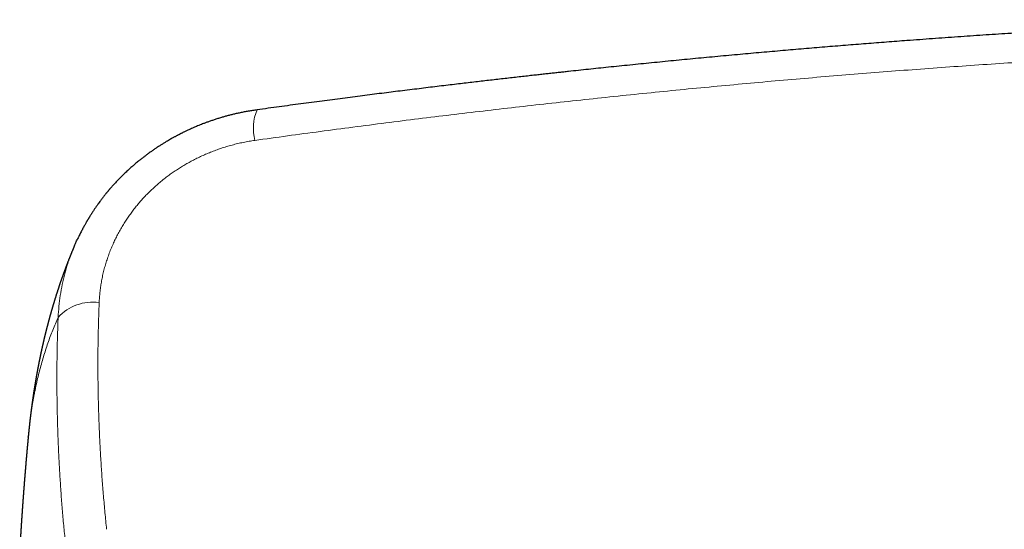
# Model space of a CAD drawing. Header units: millimetres. Extents: x 8 to 736, y 12 to 522.
# Tile 32 of 62: x 287 to 344, y 475 to 504. Entities that reach past the tile are written whole.
import ezdxf

# ---------------------------------------------------------------- set-up
doc = ezdxf.new("R2010")
doc.units = ezdxf.units.MM

msp = doc.modelspace()

# ---------------------------------------------------------------- linework, layer by layer
at = {"color": 7, "linetype": 'Continuous', "lineweight": 30}
for p, q in [((300.866, 498.834), (300.865, 498.834)), ((287.629, 479.927), (287.629, 479.93))]:
    msp.add_line(p, q, dxfattribs=at)
at = {"color": 252, "linetype": 'Continuous', "lineweight": 0}
for centre, radius, start, end in [((303.539, 497.751), 2.885, 157.9476, 193.7061), ((291.35, 485.03), 2.691, 81.7878, 137.689)]:
    msp.add_arc(centre, radius, start, end, dxfattribs=at)
at = {"color": 7, "linetype": 'Continuous', "lineweight": 30}
for points, knots in [([(359.697, 504.043), (359.626, 504.04), (359.254, 504.026), (358.585, 503.999), (357.691, 503.962), (356.807, 503.924), (355.931, 503.885), (355.047, 503.844), (354.156, 503.802), (353.258, 503.757), (352.369, 503.712), (351.491, 503.667), (350.623, 503.62), (349.715, 503.57), (348.762, 503.516), (347.76, 503.458), (346.756, 503.398), (345.604, 503.327), (344.303, 503.244), (342.853, 503.148), (341.396, 503.048), (339.932, 502.944), (338.562, 502.843), (337.285, 502.747), (336.1, 502.655), (334.907, 502.559), (333.705, 502.461), (332.494, 502.36), (331.275, 502.255), (330.047, 502.147), (328.794, 502.035), (327.522, 501.918), (326.237, 501.797), (324.962, 501.674), (323.697, 501.549), (322.443, 501.423), (321.223, 501.298), (320.037, 501.173), (319.179, 501.082), (318.618, 501.021), (318.349, 500.992), (318.071, 500.962), (317.785, 500.931), (317.491, 500.898), (317.188, 500.865), (316.859, 500.828), (316.502, 500.789), (316.117, 500.746), (315.721, 500.701), (315.313, 500.655), (314.894, 500.607), (314.473, 500.558), (314.048, 500.509), (313.622, 500.46), (313.186, 500.409), (312.74, 500.356), (312.274, 500.301), (311.788, 500.243), (311.281, 500.182), (310.764, 500.12), (310.235, 500.055), (309.695, 499.989), (309.154, 499.922), (308.613, 499.855), (308.073, 499.787), (307.523, 499.717), (306.963, 499.646), (306.393, 499.573), (305.813, 499.498), (305.223, 499.421), (304.623, 499.342), (304.013, 499.261), (303.397, 499.179), (302.775, 499.095), (302.147, 499.01), (301.51, 498.923), (301.082, 498.864), (300.866, 498.834)], [0, 0, 0, 0, 0.003583, 0.018824, 0.033913, 0.04885, 0.063634, 0.078267, 0.093619, 0.108801, 0.123811, 0.13865, 0.153317, 0.167813, 0.184717, 0.201643, 0.218625, 0.235664, 0.260103, 0.284658, 0.309329, 0.334114, 0.359016, 0.378955, 0.399046, 0.419288, 0.439682, 0.460226, 0.480921, 0.501767, 0.522764, 0.544779, 0.566629, 0.588313, 0.609831, 0.631184, 0.652371, 0.672153, 0.691788, 0.696237, 0.700828, 0.705562, 0.71044, 0.715461, 0.720625, 0.725933, 0.732306, 0.738873, 0.745636, 0.752594, 0.759746, 0.767094, 0.7742, 0.781479, 0.788932, 0.796557, 0.804356, 0.812817, 0.821473, 0.830323, 0.839368, 0.848608, 0.858042, 0.867116, 0.876363, 0.885782, 0.895375, 0.905141, 0.91508, 0.925191, 0.935476, 0.945934, 0.956564, 0.967173, 0.977949, 0.988891, 1, 1, 1, 1]), ([(300.865, 498.834), (300.78, 498.822), (300.612, 498.798), (300.363, 498.756), (300.123, 498.712), (299.89, 498.665), (299.667, 498.616), (299.453, 498.565), (299.249, 498.514), (299.051, 498.461), (298.85, 498.404), (298.646, 498.343), (298.441, 498.278), (298.246, 498.213), (298.062, 498.149), (297.888, 498.085), (297.726, 498.024), (297.575, 497.964), (297.435, 497.908), (297.304, 497.853), (297.183, 497.801), (297.071, 497.752), (296.968, 497.705), (296.874, 497.662), (296.789, 497.622), (296.711, 497.585), (296.643, 497.552), (296.583, 497.522), (296.532, 497.497), (296.492, 497.477), (296.462, 497.462), (296.439, 497.45), (296.417, 497.439), (296.39, 497.425), (296.356, 497.408), (296.314, 497.386), (296.265, 497.36), (296.211, 497.332), (296.153, 497.3), (296.092, 497.267), (296.028, 497.233), (295.949, 497.188), (295.852, 497.134), (295.737, 497.067), (295.609, 496.992), (295.469, 496.907), (295.316, 496.811), (295.157, 496.708), (294.994, 496.601), (294.834, 496.491), (294.672, 496.377), (294.51, 496.259), (294.349, 496.138), (294.199, 496.022), (294.069, 495.919), (293.959, 495.829), (293.866, 495.752), (293.779, 495.678), (293.695, 495.607), (293.613, 495.535), (293.529, 495.461), (293.438, 495.378), (293.339, 495.287), (293.233, 495.188), (293.123, 495.081), (293.008, 494.968), (292.902, 494.861), (292.806, 494.761), (292.721, 494.672), (292.641, 494.585), (292.572, 494.51), (292.515, 494.446), (292.468, 494.394), (292.426, 494.346), (292.389, 494.303), (292.356, 494.265), (292.328, 494.232), (292.304, 494.204), (292.283, 494.179), (292.263, 494.155), (292.242, 494.13), (292.216, 494.099), (292.185, 494.062), (292.148, 494.016), (292.106, 493.965), (292.059, 493.906), (292.008, 493.842), (291.952, 493.771), (291.895, 493.696), (291.835, 493.617), (291.764, 493.522), (291.682, 493.411), (291.59, 493.28), (291.495, 493.143), (291.398, 492.999), (291.321, 492.881), (291.265, 492.794), (291.233, 492.743), (291.203, 492.696), (291.178, 492.654), (291.156, 492.618), (291.137, 492.588), (291.122, 492.563), (291.11, 492.543), (291.1, 492.526), (291.089, 492.509), (291.078, 492.489), (291.064, 492.467), (291.048, 492.44), (291.029, 492.408), (291.005, 492.365), (290.974, 492.312), (290.937, 492.247), (290.895, 492.172), (290.847, 492.087), (290.796, 491.992), (290.743, 491.892), (290.689, 491.788), (290.635, 491.681), (290.578, 491.567), (290.519, 491.444), (290.479, 491.359), (290.458, 491.315), (290.458, 491.314)], [0, 0, 0, 0, 0.0193587, 0.0381536, 0.0563868, 0.0740602, 0.0911755, 0.1074434, 0.1231754, 0.1383728, 0.1530363, 0.1697979, 0.185805, 0.2010585, 0.2155589, 0.2293068, 0.2423023, 0.254237, 0.265458, 0.2759651, 0.2857581, 0.2948368, 0.3032007, 0.3108496, 0.3179435, 0.3242924, 0.32993, 0.3348605, 0.3390847, 0.3426024, 0.3448701, 0.3467007, 0.3482855, 0.3504472, 0.3532803, 0.3567857, 0.3609641, 0.3656269, 0.3705269, 0.3756635, 0.381037, 0.3866479, 0.3959454, 0.4058313, 0.4163071, 0.4289288, 0.4423156, 0.4564688, 0.4712924, 0.485813, 0.4997762, 0.5155137, 0.5304696, 0.5446407, 0.5580245, 0.5674267, 0.5763955, 0.5849302, 0.5930305, 0.6009412, 0.6093019, 0.6181456, 0.6284314, 0.6393009, 0.6507532, 0.6627876, 0.675403, 0.6845783, 0.6940225, 0.7030173, 0.7111632, 0.7169683, 0.7222501, 0.7270088, 0.7312445, 0.7350278, 0.7382669, 0.7409657, 0.7433729, 0.7456377, 0.7479882, 0.7508098, 0.7545866, 0.7589771, 0.7639813, 0.7695991, 0.7758304, 0.7825477, 0.78973, 0.7971794, 0.8048937, 0.8163738, 0.8283948, 0.8409572, 0.8540613, 0.8677077, 0.8726771, 0.8773499, 0.8815264, 0.8852067, 0.8883907, 0.8910782, 0.8932694, 0.8949642, 0.8963511, 0.8978073, 0.8995189, 0.9014859, 0.9037494, 0.9065816, 0.9100327, 0.9148416, 0.9204935, 0.9269889, 0.934328, 0.9425114, 0.9515396, 0.9599509, 0.9689838, 0.9786387, 0.9889161, 0.9998166, 1, 1, 1, 1]), ([(290.301, 490.977), (290.298, 490.97), (290.291, 490.954), (290.281, 490.929), (290.27, 490.902), (290.258, 490.874), (290.244, 490.843), (290.23, 490.808), (290.214, 490.77), (290.198, 490.732), (290.183, 490.696), (290.169, 490.661), (290.157, 490.631), (290.145, 490.604), (290.135, 490.579), (290.125, 490.554), (290.114, 490.529), (290.104, 490.502), (290.092, 490.474), (290.079, 490.441), (290.064, 490.405), (290.05, 490.368), (290.036, 490.334), (290.023, 490.302), (290.011, 490.271), (289.999, 490.241), (289.987, 490.211), (289.976, 490.181), (289.963, 490.151), (289.951, 490.118), (289.937, 490.083), (289.924, 490.048), (289.91, 490.014), (289.898, 489.982), (289.887, 489.953), (289.876, 489.924), (289.865, 489.897), (289.855, 489.869), (289.845, 489.845), (289.837, 489.822), (289.828, 489.8), (289.819, 489.775), (289.809, 489.748), (289.798, 489.72), (289.788, 489.694), (289.779, 489.669), (289.771, 489.649), (289.765, 489.631), (289.759, 489.614), (289.753, 489.598), (289.747, 489.582), (289.74, 489.565), (289.733, 489.546), (289.725, 489.524), (289.716, 489.499), (289.706, 489.472), (289.696, 489.443), (289.685, 489.413), (289.673, 489.382), (289.662, 489.352), (289.652, 489.324), (289.643, 489.298), (289.634, 489.273), (289.625, 489.248), (289.616, 489.221), (289.605, 489.193), (289.595, 489.163), (289.583, 489.131), (289.571, 489.097), (289.558, 489.059), (289.545, 489.02), (289.531, 488.981), (289.519, 488.946), (289.507, 488.913), (289.497, 488.883), (289.487, 488.855), (289.477, 488.825), (289.466, 488.793), (289.454, 488.758), (289.442, 488.721), (289.428, 488.682), (289.416, 488.644), (289.403, 488.608), (289.393, 488.575), (289.383, 488.546), (289.374, 488.519), (289.365, 488.491), (289.355, 488.461), (289.344, 488.428), (289.333, 488.395), (289.322, 488.361), (289.312, 488.33), (289.302, 488.299), (289.292, 488.268), (289.282, 488.236), (289.272, 488.205), (289.261, 488.173), (289.25, 488.139), (289.238, 488.101), (289.226, 488.061), (289.213, 488.02), (289.2, 487.981), (289.189, 487.944), (289.178, 487.909), (289.168, 487.877), (289.159, 487.849), (289.151, 487.822), (289.142, 487.793), (289.133, 487.763), (289.123, 487.731), (289.114, 487.7), (289.105, 487.669), (289.095, 487.636), (289.084, 487.6), (289.074, 487.566), (289.064, 487.534), (289.055, 487.505), (289.047, 487.476), (289.038, 487.445), (289.029, 487.414), (289.019, 487.383), (289.011, 487.353), (289.003, 487.325), (288.995, 487.298), (288.987, 487.271), (288.979, 487.244), (288.971, 487.216), (288.963, 487.188), (288.955, 487.16), (288.947, 487.132), (288.939, 487.102), (288.93, 487.073), (288.922, 487.045), (288.914, 487.015), (288.905, 486.983), (288.895, 486.947), (288.886, 486.915), (288.878, 486.886), (288.87, 486.859), (288.862, 486.83), (288.854, 486.8), (288.847, 486.773), (288.84, 486.747), (288.833, 486.723), (288.827, 486.7), (288.821, 486.678), (288.815, 486.657), (288.81, 486.636), (288.804, 486.616), (288.799, 486.595), (288.793, 486.574), (288.787, 486.551), (288.78, 486.526), (288.773, 486.497), (288.765, 486.467), (288.757, 486.437), (288.749, 486.407), (288.741, 486.377), (288.733, 486.347), (288.726, 486.32), (288.72, 486.295), (288.713, 486.27), (288.707, 486.247), (288.701, 486.222), (288.694, 486.195), (288.687, 486.166), (288.679, 486.135), (288.671, 486.103), (288.663, 486.071), (288.655, 486.042), (288.648, 486.013), (288.641, 485.986), (288.634, 485.958), (288.627, 485.929), (288.619, 485.897), (288.611, 485.863), (288.602, 485.827), (288.594, 485.794), (288.587, 485.766), (288.582, 485.745), (288.577, 485.725), (288.573, 485.707), (288.569, 485.688), (288.564, 485.67), (288.56, 485.652), (288.555, 485.634), (288.551, 485.614), (288.545, 485.592), (288.539, 485.566), (288.533, 485.539), (288.526, 485.511), (288.52, 485.482), (288.513, 485.453), (288.506, 485.425), (288.5, 485.398), (288.494, 485.373), (288.488, 485.348), (288.483, 485.323), (288.477, 485.296), (288.47, 485.268), (288.463, 485.236), (288.455, 485.201), (288.447, 485.166), (288.44, 485.133), (288.433, 485.103), (288.427, 485.074), (288.42, 485.047), (288.414, 485.019), (288.408, 484.99), (288.402, 484.961), (288.395, 484.931), (288.388, 484.9), (288.382, 484.869), (288.375, 484.84), (288.369, 484.811), (288.363, 484.783), (288.357, 484.753), (288.35, 484.722), (288.343, 484.689), (288.336, 484.657), (288.329, 484.624), (288.323, 484.592), (288.316, 484.56), (288.31, 484.529), (288.304, 484.501), (288.298, 484.475), (288.293, 484.449), (288.288, 484.424), (288.283, 484.399), (288.278, 484.372), (288.271, 484.342), (288.265, 484.308), (288.257, 484.272), (288.25, 484.237), (288.244, 484.204), (288.238, 484.172), (288.232, 484.143), (288.226, 484.114), (288.221, 484.085), (288.215, 484.054), (288.208, 484.021), (288.202, 483.989), (288.196, 483.961), (288.192, 483.937), (288.188, 483.915), (288.184, 483.895), (288.181, 483.877), (288.177, 483.86), (288.174, 483.843), (288.171, 483.825), (288.167, 483.806), (288.164, 483.787), (288.16, 483.767), (288.155, 483.742), (288.15, 483.712), (288.144, 483.682), (288.139, 483.654), (288.134, 483.625), (288.128, 483.594), (288.123, 483.564), (288.118, 483.538), (288.114, 483.515), (288.11, 483.493), (288.106, 483.473), (288.103, 483.454), (288.1, 483.437), (288.097, 483.418), (288.093, 483.396), (288.088, 483.371), (288.085, 483.349), (288.081, 483.331), (288.079, 483.316), (288.076, 483.299), (288.072, 483.28), (288.069, 483.261), (288.066, 483.244), (288.064, 483.23), (288.062, 483.219), (288.06, 483.21), (288.059, 483.201), (288.056, 483.184), (288.052, 483.161), (288.047, 483.133), (288.043, 483.107), (288.039, 483.081), (288.034, 483.054), (288.029, 483.026), (288.025, 483.001), (288.021, 482.979), (288.018, 482.959), (288.015, 482.94), (288.012, 482.92), (288.009, 482.901), (288.005, 482.882), (288.002, 482.862), (287.999, 482.843), (287.996, 482.825), (287.993, 482.807), (287.991, 482.79), (287.988, 482.773), (287.986, 482.759), (287.983, 482.745), (287.981, 482.731), (287.979, 482.716), (287.976, 482.699), (287.974, 482.683), (287.971, 482.668), (287.969, 482.656), (287.968, 482.647), (287.966, 482.638), (287.965, 482.627), (287.963, 482.613), (287.96, 482.597), (287.958, 482.581), (287.955, 482.565), (287.953, 482.551), (287.95, 482.535), (287.947, 482.514), (287.943, 482.489), (287.94, 482.465), (287.936, 482.441), (287.932, 482.418), (287.929, 482.394), (287.925, 482.371), (287.922, 482.346), (287.918, 482.322), (287.915, 482.302), (287.913, 482.284), (287.91, 482.267), (287.907, 482.249), (287.905, 482.232), (287.903, 482.217), (287.901, 482.205), (287.9, 482.196), (287.898, 482.187), (287.897, 482.178), (287.895, 482.166), (287.893, 482.151), (287.891, 482.136), (287.889, 482.121), (287.887, 482.107), (287.885, 482.094), (287.883, 482.08), (287.881, 482.064), (287.878, 482.048), (287.876, 482.03), (287.873, 482.014), (287.871, 482.001), (287.869, 481.986), (287.867, 481.969), (287.864, 481.947), (287.861, 481.924), (287.858, 481.902), (287.855, 481.882), (287.853, 481.865), (287.85, 481.848), (287.848, 481.831), (287.846, 481.814), (287.843, 481.796), (287.841, 481.779), (287.839, 481.764), (287.837, 481.751), (287.836, 481.74), (287.834, 481.729), (287.832, 481.715), (287.83, 481.697), (287.827, 481.678), (287.825, 481.659), (287.823, 481.643), (287.82, 481.627), (287.818, 481.61), (287.816, 481.591), (287.813, 481.571), (287.811, 481.552), (287.808, 481.531), (287.805, 481.509), (287.802, 481.486), (287.799, 481.464), (287.796, 481.441), (287.793, 481.418), (287.791, 481.398), (287.789, 481.381), (287.787, 481.367), (287.785, 481.351), (287.783, 481.333), (287.78, 481.315), (287.778, 481.299), (287.777, 481.284), (287.775, 481.271), (287.773, 481.257), (287.771, 481.242), (287.769, 481.226), (287.767, 481.211), (287.766, 481.198), (287.764, 481.186), (287.763, 481.176), (287.762, 481.167), (287.761, 481.157), (287.759, 481.145), (287.758, 481.13), (287.756, 481.115), (287.754, 481.101), (287.752, 481.084), (287.75, 481.065), (287.747, 481.042), (287.744, 481.02), (287.742, 480.997), (287.739, 480.976), (287.737, 480.955), (287.734, 480.932), (287.732, 480.909), (287.729, 480.888), (287.727, 480.868), (287.725, 480.85), (287.723, 480.833), (287.721, 480.817), (287.719, 480.803), (287.718, 480.787), (287.716, 480.771), (287.714, 480.754), (287.712, 480.739), (287.711, 480.726), (287.71, 480.716), (287.709, 480.707), (287.707, 480.696), (287.706, 480.683), (287.704, 480.668), (287.703, 480.654), (287.702, 480.642), (287.7, 480.632), (287.699, 480.623), (287.698, 480.614), (287.697, 480.603), (287.696, 480.589), (287.694, 480.574), (287.693, 480.56), (287.691, 480.546), (287.69, 480.534), (287.688, 480.521), (287.687, 480.507), (287.685, 480.492), (287.684, 480.475), (287.682, 480.459), (287.68, 480.446), (287.679, 480.435), (287.678, 480.425), (287.677, 480.415), (287.676, 480.403), (287.675, 480.389), (287.673, 480.374), (287.672, 480.36), (287.67, 480.348), (287.669, 480.336), (287.668, 480.324), (287.666, 480.31), (287.665, 480.293), (287.663, 480.276), (287.661, 480.261), (287.66, 480.247), (287.659, 480.233), (287.657, 480.216), (287.655, 480.198), (287.653, 480.18), (287.652, 480.164), (287.651, 480.152), (287.65, 480.141), (287.648, 480.13), (287.647, 480.118), (287.646, 480.104), (287.645, 480.091), (287.643, 480.079), (287.642, 480.068), (287.641, 480.058), (287.64, 480.046), (287.639, 480.031), (287.637, 480.013), (287.635, 479.991), (287.632, 479.963), (287.63, 479.941), (287.629, 479.93)], [0, 0, 0, 0, 0.002093, 0.004588, 0.007091, 0.009658, 0.012694, 0.016028, 0.019679, 0.02333, 0.026876, 0.030102, 0.033027, 0.035409, 0.037878, 0.04024, 0.04253, 0.045024, 0.047761, 0.050626, 0.05433, 0.057921, 0.061116, 0.064053, 0.066934, 0.069784, 0.072644, 0.075366, 0.078216, 0.081293, 0.084635, 0.087993, 0.091206, 0.094226, 0.097001, 0.099616, 0.102229, 0.104809, 0.107338, 0.109149, 0.111241, 0.113614, 0.116184, 0.118763, 0.121337, 0.123702, 0.125584, 0.127214, 0.128692, 0.130204, 0.131754, 0.133341, 0.134937, 0.137132, 0.139419, 0.141936, 0.144672, 0.147559, 0.150507, 0.153389, 0.155994, 0.158333, 0.160601, 0.162852, 0.165464, 0.168079, 0.170836, 0.173815, 0.177002, 0.180382, 0.184341, 0.187894, 0.191178, 0.1943, 0.196912, 0.19955, 0.202325, 0.205261, 0.208454, 0.211896, 0.215785, 0.219349, 0.222647, 0.225744, 0.228207, 0.230715, 0.233319, 0.236067, 0.239095, 0.242306, 0.245408, 0.248326, 0.251058, 0.254038, 0.256887, 0.259746, 0.262703, 0.265808, 0.269275, 0.273065, 0.277021, 0.28066, 0.283986, 0.287123, 0.290275, 0.292615, 0.295048, 0.297664, 0.300519, 0.303521, 0.306358, 0.309003, 0.312391, 0.315534, 0.318612, 0.321777, 0.324231, 0.326832, 0.329633, 0.332631, 0.33554, 0.338204, 0.340661, 0.343249, 0.345734, 0.348196, 0.35069, 0.353393, 0.355825, 0.358396, 0.361089, 0.363875, 0.366463, 0.368783, 0.372084, 0.375328, 0.378552, 0.380781, 0.383249, 0.385987, 0.388896, 0.391225, 0.393594, 0.395854, 0.397867, 0.399941, 0.401825, 0.403697, 0.405557, 0.407439, 0.409355, 0.411348, 0.413644, 0.416273, 0.419091, 0.421832, 0.424488, 0.427405, 0.430029, 0.432453, 0.434871, 0.436952, 0.4391, 0.441321, 0.443721, 0.446352, 0.449163, 0.452284, 0.455128, 0.45778, 0.460293, 0.462762, 0.465229, 0.467834, 0.47072, 0.473853, 0.47715, 0.480532, 0.48273, 0.484677, 0.486405, 0.488077, 0.489718, 0.491333, 0.49296, 0.49461, 0.496375, 0.498364, 0.50064, 0.503186, 0.505733, 0.508193, 0.511019, 0.513623, 0.515989, 0.518223, 0.520456, 0.522706, 0.525089, 0.527612, 0.530341, 0.533715, 0.537038, 0.539957, 0.542572, 0.54512, 0.547619, 0.550111, 0.552681, 0.555231, 0.558006, 0.560805, 0.563563, 0.566268, 0.568815, 0.571172, 0.573964, 0.576763, 0.579692, 0.582806, 0.585499, 0.58845, 0.591459, 0.59417, 0.596635, 0.598977, 0.601257, 0.603495, 0.605733, 0.608058, 0.610633, 0.613916, 0.617178, 0.620349, 0.623371, 0.626155, 0.628773, 0.631235, 0.633795, 0.636555, 0.639536, 0.64279, 0.64504, 0.647192, 0.649142, 0.650891, 0.652479, 0.654018, 0.655514, 0.657116, 0.658759, 0.660472, 0.662256, 0.664248, 0.667211, 0.670246, 0.67222, 0.674722, 0.677878, 0.680547, 0.682879, 0.684728, 0.68677, 0.68863, 0.690278, 0.691749, 0.693173, 0.695344, 0.697561, 0.699859, 0.701198, 0.702501, 0.703903, 0.705604, 0.707605, 0.709026, 0.710236, 0.711192, 0.711921, 0.712721, 0.713677, 0.716283, 0.718944, 0.721148, 0.723217, 0.725829, 0.728451, 0.73066, 0.732587, 0.734293, 0.735987, 0.737694, 0.739417, 0.741132, 0.742837, 0.74471, 0.746127, 0.747697, 0.749342, 0.750806, 0.752067, 0.75322, 0.754437, 0.755795, 0.757292, 0.758853, 0.760212, 0.761173, 0.761978, 0.762704, 0.763658, 0.76487, 0.766301, 0.767886, 0.769284, 0.770497, 0.771529, 0.773666, 0.775946, 0.778141, 0.780191, 0.782392, 0.784264, 0.786354, 0.788675, 0.790888, 0.792722, 0.794025, 0.795508, 0.797171, 0.798936, 0.800132, 0.801126, 0.801917, 0.802585, 0.803446, 0.804517, 0.8058, 0.807232, 0.808573, 0.809798, 0.810908, 0.812143, 0.813464, 0.814969, 0.816595, 0.818054, 0.819206, 0.820247, 0.821889, 0.823816, 0.825875, 0.827968, 0.829649, 0.831203, 0.832604, 0.834043, 0.835708, 0.837176, 0.838746, 0.840124, 0.841247, 0.842115, 0.843034, 0.844285, 0.845878, 0.847687, 0.849336, 0.850796, 0.852073, 0.85354, 0.855237, 0.857081, 0.858813, 0.860413, 0.86258, 0.864585, 0.866477, 0.868501, 0.870598, 0.872605, 0.873714, 0.874967, 0.876387, 0.877974, 0.879645, 0.881125, 0.882325, 0.883407, 0.88461, 0.885953, 0.887435, 0.888752, 0.889951, 0.890993, 0.891879, 0.892611, 0.893445, 0.894489, 0.895782, 0.897195, 0.898472, 0.899607, 0.901677, 0.903471, 0.905522, 0.907657, 0.909406, 0.911128, 0.913177, 0.915478, 0.917143, 0.918843, 0.920499, 0.921994, 0.923366, 0.924557, 0.925888, 0.927359, 0.928929, 0.930314, 0.931364, 0.932215, 0.932946, 0.933874, 0.935031, 0.936408, 0.937721, 0.938738, 0.939577, 0.940286, 0.941113, 0.942093, 0.943226, 0.944662, 0.945961, 0.947116, 0.948137, 0.949224, 0.950445, 0.951816, 0.953338, 0.954794, 0.955934, 0.956875, 0.957622, 0.958447, 0.9595, 0.960781, 0.962173, 0.963478, 0.964526, 0.965387, 0.966418, 0.967669, 0.969273, 0.97076, 0.972069, 0.973211, 0.974445, 0.975874, 0.977498, 0.979235, 0.980577, 0.981677, 0.982535, 0.983419, 0.984578, 0.985683, 0.986901, 0.987988, 0.988916, 0.989685, 0.990718, 0.992031, 0.993643, 0.99552, 0.997638, 1, 1, 1, 1]), ([(290.304, 490.976), (290.321, 491.02), (290.367, 491.135), (290.422, 491.246), (290.455, 491.315)], [0, 0, 0, 0, 0.382907, 1, 1, 1, 1]), ([(287.629, 479.927), (287.629, 479.926), (287.628, 479.921), (287.627, 479.908), (287.625, 479.889), (287.624, 479.87), (287.622, 479.855), (287.621, 479.842), (287.62, 479.83), (287.619, 479.815), (287.617, 479.798), (287.615, 479.78), (287.614, 479.763), (287.612, 479.749), (287.611, 479.736), (287.61, 479.722), (287.608, 479.706), (287.607, 479.689), (287.605, 479.669), (287.603, 479.647), (287.601, 479.627), (287.6, 479.611), (287.599, 479.598), (287.597, 479.585), (287.596, 479.567), (287.594, 479.546), (287.592, 479.523), (287.59, 479.502), (287.588, 479.481), (287.586, 479.461), (287.584, 479.439), (287.582, 479.417), (287.58, 479.395), (287.578, 479.377), (287.577, 479.361), (287.576, 479.347), (287.574, 479.333), (287.573, 479.319), (287.571, 479.302), (287.57, 479.281), (287.568, 479.261), (287.566, 479.245), (287.565, 479.23), (287.564, 479.215), (287.562, 479.195), (287.56, 479.173), (287.558, 479.152), (287.557, 479.135), (287.555, 479.118), (287.553, 479.099), (287.551, 479.077), (287.549, 479.053), (287.547, 479.029), (287.545, 479.008), (287.544, 478.989), (287.542, 478.972), (287.541, 478.954), (287.539, 478.935), (287.537, 478.917), (287.536, 478.899), (287.534, 478.884), (287.533, 478.87), (287.532, 478.856), (287.53, 478.835), (287.528, 478.811), (287.526, 478.787), (287.524, 478.766), (287.522, 478.745), (287.52, 478.722), (287.518, 478.698), (287.516, 478.675), (287.514, 478.654), (287.513, 478.637), (287.512, 478.624), (287.51, 478.609), (287.509, 478.588), (287.507, 478.564), (287.504, 478.539), (287.502, 478.517), (287.501, 478.495), (287.498, 478.469), (287.496, 478.439), (287.493, 478.409), (287.491, 478.385), (287.49, 478.366), (287.488, 478.349), (287.487, 478.333), (287.485, 478.314), (287.483, 478.293), (287.482, 478.274), (287.48, 478.257), (287.479, 478.239), (287.477, 478.219), (287.475, 478.198), (287.474, 478.177), (287.472, 478.159), (287.471, 478.145), (287.47, 478.133), (287.469, 478.119), (287.467, 478.102), (287.466, 478.081), (287.464, 478.059), (287.462, 478.039), (287.461, 478.022), (287.46, 478.007), (287.458, 477.993), (287.457, 477.981), (287.456, 477.967), (287.455, 477.95), (287.453, 477.931), (287.452, 477.911), (287.45, 477.894), (287.449, 477.879), (287.448, 477.864), (287.446, 477.847), (287.445, 477.828), (287.443, 477.809), (287.442, 477.791), (287.441, 477.775), (287.439, 477.759), (287.438, 477.74), (287.436, 477.714), (287.433, 477.684), (287.431, 477.655), (287.429, 477.631), (287.427, 477.614), (287.426, 477.599), (287.425, 477.584), (287.424, 477.566), (287.422, 477.547), (287.42, 477.525), (287.418, 477.499), (287.416, 477.464), (287.413, 477.429), (287.41, 477.393), (287.407, 477.356), (287.404, 477.324), (287.402, 477.3), (287.401, 477.285), (287.4, 477.27), (287.399, 477.252), (287.397, 477.232), (287.395, 477.208), (287.393, 477.184), (287.392, 477.162), (287.39, 477.144), (287.389, 477.126), (287.387, 477.107), (287.386, 477.086), (287.384, 477.064), (287.383, 477.045), (287.381, 477.029), (287.38, 477.017), (287.379, 477.004), (287.378, 476.988), (287.377, 476.969), (287.375, 476.947), (287.374, 476.927), (287.372, 476.908), (287.371, 476.888), (287.369, 476.866), (287.367, 476.841), (287.365, 476.816), (287.363, 476.793), (287.362, 476.775), (287.361, 476.759), (287.36, 476.745), (287.359, 476.732), (287.358, 476.718), (287.356, 476.7), (287.355, 476.681), (287.353, 476.663), (287.352, 476.645), (287.35, 476.623), (287.348, 476.595), (287.346, 476.566), (287.344, 476.54), (287.343, 476.518), (287.341, 476.498), (287.34, 476.476), (287.338, 476.453), (287.336, 476.433), (287.335, 476.416), (287.334, 476.4), (287.333, 476.382), (287.331, 476.36), (287.329, 476.334), (287.327, 476.306), (287.325, 476.281), (287.324, 476.261), (287.323, 476.244), (287.321, 476.227), (287.32, 476.208), (287.318, 476.188), (287.317, 476.168), (287.316, 476.151), (287.315, 476.137), (287.314, 476.121), (287.312, 476.103), (287.311, 476.081), (287.309, 476.06), (287.308, 476.041), (287.307, 476.024), (287.305, 476.008), (287.304, 475.989), (287.303, 475.968), (287.301, 475.945), (287.299, 475.922), (287.298, 475.902), (287.297, 475.885), (287.296, 475.871), (287.295, 475.858), (287.294, 475.844), (287.293, 475.827), (287.291, 475.806), (287.29, 475.785), (287.288, 475.767), (287.287, 475.753), (287.286, 475.739), (287.285, 475.724), (287.284, 475.706), (287.283, 475.687), (287.282, 475.668), (287.28, 475.649), (287.279, 475.634), (287.278, 475.618), (287.277, 475.6), (287.275, 475.579), (287.274, 475.556), (287.272, 475.534), (287.271, 475.514), (287.269, 475.493), (287.268, 475.469), (287.266, 475.44), (287.264, 475.409), (287.262, 475.38), (287.26, 475.358), (287.259, 475.342), (287.258, 475.326), (287.257, 475.307), (287.255, 475.285), (287.254, 475.264), (287.253, 475.244), (287.251, 475.224), (287.25, 475.202), (287.248, 475.177), (287.247, 475.154), (287.245, 475.135), (287.244, 475.12), (287.243, 475.106), (287.242, 475.089), (287.241, 475.068), (287.239, 475.045), (287.238, 475.023), (287.237, 475.006), (287.236, 474.991), (287.235, 474.976), (287.234, 474.957), (287.232, 474.937), (287.231, 474.918), (287.23, 474.902), (287.229, 474.888), (287.228, 474.874), (287.227, 474.859), (287.226, 474.842), (287.225, 474.822), (287.223, 474.8), (287.222, 474.776), (287.22, 474.755), (287.219, 474.737), (287.218, 474.722), (287.217, 474.708), (287.216, 474.694), (287.215, 474.678), (287.214, 474.659), (287.213, 474.64), (287.212, 474.622), (287.211, 474.606), (287.21, 474.59), (287.209, 474.571), (287.207, 474.552), (287.206, 474.533), (287.205, 474.516), (287.204, 474.5), (287.203, 474.487), (287.202, 474.474), (287.202, 474.461), (287.2, 474.439), (287.198, 474.411), (287.197, 474.38), (287.195, 474.352), (287.193, 474.322), (287.191, 474.294), (287.19, 474.27), (287.189, 474.254), (287.188, 474.241), (287.187, 474.227), (287.186, 474.211), (287.185, 474.191), (287.183, 474.167), (287.182, 474.14), (287.18, 474.114), (287.179, 474.091), (287.178, 474.073), (287.177, 474.058), (287.176, 474.044), (287.175, 474.028), (287.174, 474.01), (287.173, 473.991), (287.171, 473.958), (287.168, 473.906), (287.163, 473.833), (287.159, 473.758), (287.154, 473.681), (287.15, 473.61), (287.147, 473.558), (287.145, 473.525), (287.144, 473.502), (287.142, 473.478), (287.141, 473.456), (287.14, 473.437), (287.139, 473.421), (287.138, 473.407), (287.138, 473.395), (287.137, 473.388), (287.137, 473.386)], [0, 0, 0, 0, 0.0001719, 0.0025866, 0.0056152, 0.0087877, 0.0109706, 0.0127334, 0.0143602, 0.0165157, 0.0192272, 0.0220936, 0.0247467, 0.0266275, 0.0285019, 0.0307014, 0.0329399, 0.0355394, 0.0385915, 0.0420638, 0.0451745, 0.0475908, 0.0493187, 0.0509903, 0.0537907, 0.0571693, 0.0606404, 0.0640126, 0.0669224, 0.0698913, 0.0730308, 0.0767196, 0.0800224, 0.0828062, 0.0850855, 0.0871219, 0.0891723, 0.0911053, 0.0936698, 0.0970739, 0.1002743, 0.1026937, 0.1045088, 0.1067572, 0.1096895, 0.1136242, 0.116616, 0.1189778, 0.1215123, 0.1242824, 0.1277213, 0.1312889, 0.1351716, 0.1384153, 0.1409811, 0.1435192, 0.1462275, 0.1491334, 0.1519826, 0.1547266, 0.1570312, 0.1588958, 0.1608363, 0.1634585, 0.1683066, 0.1718442, 0.1744594, 0.177669, 0.1816331, 0.1848701, 0.1885907, 0.191881, 0.1943882, 0.1961517, 0.1979478, 0.2013433, 0.2052683, 0.2092536, 0.2125914, 0.2152442, 0.2191238, 0.2245162, 0.2288789, 0.2324586, 0.235436, 0.2378437, 0.2399705, 0.2429068, 0.2464083, 0.249287, 0.2517337, 0.2542295, 0.2572959, 0.2606826, 0.2639524, 0.2668984, 0.2687656, 0.2703563, 0.2723189, 0.2749846, 0.2783528, 0.2818102, 0.2848178, 0.2873798, 0.2897221, 0.2917756, 0.2935401, 0.2953934, 0.2979506, 0.3011928, 0.3044359, 0.3068619, 0.3088038, 0.3111155, 0.3138401, 0.3167472, 0.3195826, 0.322484, 0.3249158, 0.3269534, 0.3297119, 0.3335472, 0.338894, 0.3432873, 0.3468541, 0.3497206, 0.3514005, 0.353678, 0.3565888, 0.3596438, 0.3620955, 0.3664182, 0.371796, 0.3778545, 0.3827281, 0.3880145, 0.3948844, 0.3971608, 0.3992367, 0.4015588, 0.4041503, 0.4072554, 0.4108689, 0.414848, 0.4182426, 0.4209247, 0.4234441, 0.4262886, 0.4294834, 0.4330499, 0.4363829, 0.4384886, 0.4401514, 0.4419844, 0.4443631, 0.4472877, 0.4510664, 0.4540602, 0.4567452, 0.459648, 0.4629912, 0.4669895, 0.4710807, 0.4745534, 0.4772866, 0.479638, 0.4817713, 0.4837023, 0.485654, 0.4883409, 0.4916328, 0.4944857, 0.4966728, 0.5000267, 0.5045123, 0.5092106, 0.5133191, 0.5166626, 0.5191727, 0.5227119, 0.5267124, 0.5297196, 0.5319507, 0.5343429, 0.5370466, 0.5404223, 0.5444749, 0.5490477, 0.552936, 0.5559215, 0.5582524, 0.5608277, 0.5637202, 0.5669817, 0.5702087, 0.5728153, 0.5748036, 0.5769301, 0.5798528, 0.5833992, 0.5867009, 0.5895465, 0.5921156, 0.594489, 0.5972234, 0.6005845, 0.6044169, 0.6079047, 0.6109296, 0.6135263, 0.61573, 0.617715, 0.6195893, 0.6221406, 0.6255266, 0.6290563, 0.6317626, 0.6337577, 0.6358424, 0.6381707, 0.6407703, 0.6437318, 0.6469592, 0.6498682, 0.6521524, 0.6542214, 0.656999, 0.6605139, 0.6640052, 0.6674789, 0.6705307, 0.6734524, 0.6770615, 0.6815124, 0.6870139, 0.6914259, 0.695022, 0.6969429, 0.6991297, 0.7021391, 0.7058925, 0.709282, 0.7119728, 0.7150579, 0.7184238, 0.7222909, 0.7264141, 0.7291077, 0.7311886, 0.7331847, 0.7357569, 0.7389024, 0.742929, 0.7462782, 0.7491871, 0.751084, 0.7531789, 0.7560262, 0.7595594, 0.7626575, 0.7649307, 0.7669095, 0.7690453, 0.7713878, 0.7740295, 0.7769803, 0.78053, 0.784455, 0.7877884, 0.7904321, 0.7927286, 0.7948265, 0.7968182, 0.7991668, 0.8021978, 0.8055862, 0.8083573, 0.8104454, 0.8128687, 0.8157777, 0.8191251, 0.8218038, 0.8245447, 0.8270395, 0.8291584, 0.8309069, 0.8328555, 0.8353858, 0.8410326, 0.845699, 0.8497247, 0.8541269, 0.8596141, 0.8627568, 0.8651393, 0.8670515, 0.8692126, 0.8716568, 0.8744247, 0.8783031, 0.8827813, 0.8870152, 0.8905007, 0.8935061, 0.8954275, 0.897444, 0.8999522, 0.9029796, 0.9060023, 0.9084958, 0.9184392, 0.930347, 0.9422297, 0.953606, 0.966425, 0.9750898, 0.9781534, 0.9817974, 0.9857601, 0.9892266, 0.992156, 0.9947008, 0.9967796, 0.9987629, 1, 1, 1, 1])]:
    msp.add_open_spline(points, degree=3, knots=knots, dxfattribs=at)
at = {"color": 252, "linetype": 'Continuous', "lineweight": 0}
for points, knots in [([(300.737, 497.068), (301.367, 497.155), (302.628, 497.331), (304.521, 497.586), (306.417, 497.836), (308.313, 498.08), (310.201, 498.317), (312.078, 498.546), (313.946, 498.768), (315.816, 498.984), (317.699, 499.196), (319.597, 499.404), (321.509, 499.606), (323.422, 499.803), (325.336, 499.994), (327.252, 500.178), (329.169, 500.356), (331.087, 500.529), (333.007, 500.695), (334.927, 500.855), (336.848, 501.008), (338.77, 501.156), (340.694, 501.297), (342.618, 501.432), (344.607, 501.565), (346.661, 501.695), (348.78, 501.822), (350.9, 501.941), (353.02, 502.054), (354.435, 502.122), (355.142, 502.156)], [0, 0, 0, 0, 0.035099, 0.070202, 0.105307, 0.140415, 0.175525, 0.21001, 0.244498, 0.278988, 0.31348, 0.348678, 0.383877, 0.419079, 0.454281, 0.489485, 0.52469, 0.559897, 0.595104, 0.630312, 0.66552, 0.700729, 0.735938, 0.771148, 0.806357, 0.845087, 0.883816, 0.922545, 0.961273, 1, 1, 1, 1]), ([(300.737, 497.068), (300.626, 497.051), (300.406, 497.018), (300.077, 496.956), (299.75, 496.884), (299.423, 496.802), (299.099, 496.71), (298.784, 496.61), (298.479, 496.503), (298.184, 496.39), (297.891, 496.268), (297.602, 496.138), (297.325, 496.004), (297.061, 495.867), (296.809, 495.728), (296.561, 495.583), (296.318, 495.431), (296.079, 495.273), (295.844, 495.109), (295.605, 494.932), (295.364, 494.743), (295.122, 494.541), (294.888, 494.333), (294.661, 494.118), (294.447, 493.904), (294.247, 493.69), (294.06, 493.479), (293.879, 493.262), (293.705, 493.04), (293.536, 492.814), (293.375, 492.583), (293.216, 492.341), (293.06, 492.088), (292.907, 491.822), (292.764, 491.553), (292.629, 491.279), (292.5, 490.996), (292.379, 490.704), (292.265, 490.404), (292.163, 490.1), (292.071, 489.795), (291.989, 489.486), (291.919, 489.181), (291.861, 488.879), (291.814, 488.583), (291.777, 488.287), (291.749, 487.99), (291.739, 487.792), (291.734, 487.693)], [0, 0, 0, 0, 0.023411, 0.046807, 0.070215, 0.09366, 0.117168, 0.140622, 0.162638, 0.184626, 0.206609, 0.228606, 0.25064, 0.270711, 0.290718, 0.310679, 0.330609, 0.350527, 0.370447, 0.390544, 0.412624, 0.434624, 0.456566, 0.478475, 0.500376, 0.520304, 0.540225, 0.560156, 0.580117, 0.600124, 0.620196, 0.640163, 0.662048, 0.683928, 0.705826, 0.727765, 0.749767, 0.773099, 0.796382, 0.819644, 0.842912, 0.86621, 0.889666, 0.911789, 0.933861, 0.955905, 0.977944, 1, 1, 1, 1]), ([(289.36, 486.841), (289.373, 487.054), (289.398, 487.479), (289.479, 488.112), (289.592, 488.737), (289.737, 489.352), (289.914, 489.953), (290.101, 490.494), (290.243, 490.831), (290.304, 490.976)], [0, 0, 0, 0, 0.151176, 0.301601, 0.450998, 0.599095, 0.745628, 0.890341, 1, 1, 1, 1]), ([(291.734, 487.693), (291.723, 487.389), (291.7, 486.782), (291.678, 485.869), (291.664, 484.956), (291.66, 484.042), (291.666, 483.127), (291.681, 482.211), (291.705, 481.294), (291.739, 480.362), (291.784, 479.415), (291.839, 478.452), (291.905, 477.489), (291.982, 476.525), (292.067, 475.561), (292.133, 474.918), (292.166, 474.596)], [0, 0, 0, 0, 0.070048, 0.140073, 0.210077, 0.280066, 0.350043, 0.420012, 0.489978, 0.559944, 0.633247, 0.70656, 0.779887, 0.853233, 0.926602, 1, 1, 1, 1]), ([(287.629, 479.93), (287.63, 479.941), (287.635, 479.988), (287.643, 480.071), (287.653, 480.175), (287.664, 480.277), (287.674, 480.372), (287.683, 480.448), (287.688, 480.491), (287.69, 480.506), (287.69, 480.509), (287.691, 480.517), (287.692, 480.531), (287.695, 480.551), (287.697, 480.573), (287.7, 480.597), (287.703, 480.624), (287.707, 480.654), (287.711, 480.684), (287.715, 480.716), (287.719, 480.75), (287.723, 480.785), (287.728, 480.822), (287.733, 480.861), (287.738, 480.904), (287.744, 480.95), (287.751, 480.999), (287.758, 481.051), (287.765, 481.105), (287.773, 481.161), (287.781, 481.218), (287.79, 481.278), (287.799, 481.34), (287.808, 481.398), (287.816, 481.453), (287.824, 481.503), (287.833, 481.561), (287.84, 481.605), (287.845, 481.636), (287.846, 481.647), (287.848, 481.658), (287.85, 481.668), (287.855, 481.702), (287.864, 481.759), (287.879, 481.843), (287.893, 481.929), (287.908, 482.017), (287.924, 482.102), (287.939, 482.184), (287.953, 482.264), (287.968, 482.342), (287.982, 482.416), (287.996, 482.487), (288.01, 482.555), (288.023, 482.621), (288.036, 482.684), (288.045, 482.728), (288.05, 482.753), (288.052, 482.761), (288.054, 482.768), (288.055, 482.776), (288.057, 482.784), (288.065, 482.824), (288.103, 483), (288.174, 483.314), (288.277, 483.731), (288.389, 484.146), (288.507, 484.554), (288.633, 484.956), (288.766, 485.349), (288.905, 485.733), (289.049, 486.109), (289.201, 486.479), (289.307, 486.72), (289.36, 486.841)], [0, 0, 0, 0, 0.004265, 0.018052, 0.032149, 0.044813, 0.057718, 0.069274, 0.074417, 0.074788, 0.07508, 0.075619, 0.077872, 0.080443, 0.083332, 0.086538, 0.090063, 0.093904, 0.098064, 0.102156, 0.106515, 0.111141, 0.116034, 0.121194, 0.12662, 0.132831, 0.139358, 0.146201, 0.15336, 0.160836, 0.168486, 0.176441, 0.184701, 0.193266, 0.19986, 0.206624, 0.213559, 0.222972, 0.224478, 0.225992, 0.227513, 0.228941, 0.230049, 0.241155, 0.252019, 0.264312, 0.276279, 0.287921, 0.299236, 0.310225, 0.320888, 0.331226, 0.34104, 0.350541, 0.35973, 0.368605, 0.377046, 0.378129, 0.379206, 0.380279, 0.381346, 0.382408, 0.383613, 0.398136, 0.457067, 0.517931, 0.57878, 0.639615, 0.700435, 0.761242, 0.82095, 0.880645, 0.940329, 1, 1, 1, 1]), ([(289.812, 473.537), (289.779, 473.849), (289.714, 474.472), (289.629, 475.407), (289.553, 476.342), (289.487, 477.276), (289.43, 478.209), (289.382, 479.142), (289.344, 480.074), (289.316, 481.02), (289.297, 481.981), (289.288, 482.955), (289.29, 483.928), (289.302, 484.9), (289.325, 485.871), (289.349, 486.518), (289.36, 486.841)], [0, 0, 0, 0, 0.070068, 0.140108, 0.210126, 0.280124, 0.350108, 0.42008, 0.490047, 0.560011, 0.633308, 0.706613, 0.77993, 0.853263, 0.926618, 1, 1, 1, 1])]:
    msp.add_open_spline(points, degree=3, knots=knots, dxfattribs=at)

doc.saveas('drawing.dxf')
